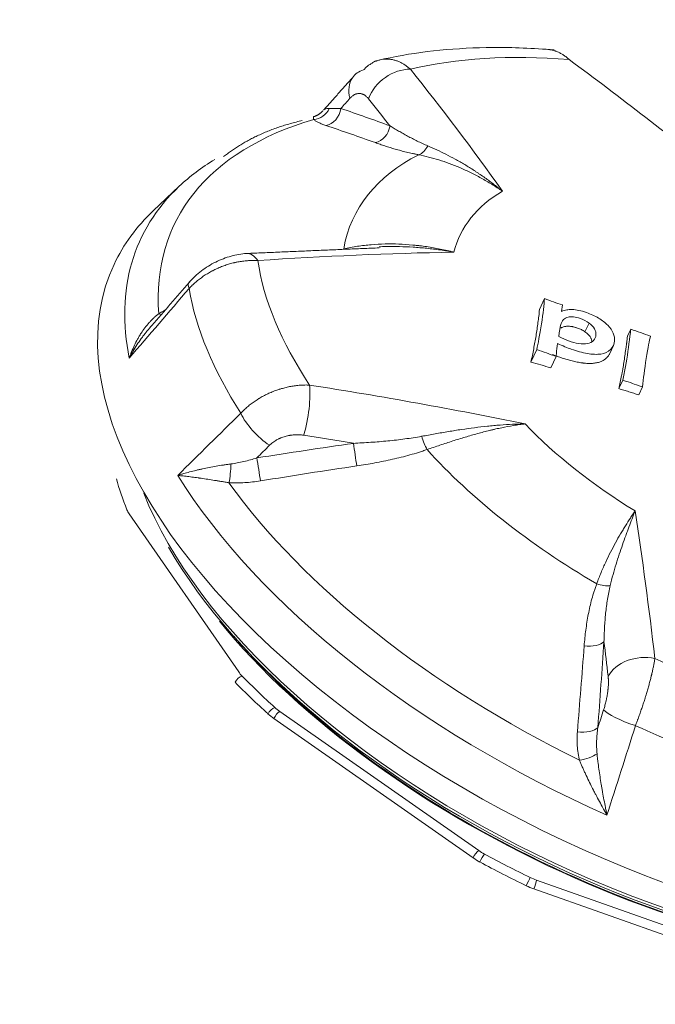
# Model space of a CAD drawing. Header units: millimetres. Extents: x 0 to 594, y 0 to 420.
# Tile 9 of 256: x 126.02 to 127.73, y 292.34 to 294.99. Entities that reach past the tile are written whole.
import ezdxf

# ---------------------------------------------------------------- set-up
doc = ezdxf.new("R2010")
doc.units = ezdxf.units.MM
doc.layers.add('1', color=7, linetype='Continuous', true_color=0xffffff)

msp = doc.modelspace()

# ---------------------------------------------------------------- linework, layer by layer
at = {"layer": '1', "color": 155, "linetype": 'Continuous', "lineweight": 18}
for p, q in [((126.8361, 294.7432), (126.837, 294.7441)), ((126.8127, 294.721), (126.8119, 294.7284)), ((126.4512, 294.5414), (126.3814, 294.4756)), ((126.4797, 294.2847), (126.4781, 294.2833)), ((127.4336, 294.2391), (127.42, 294.2101)), ((127.4818, 294.2221), (127.479, 294.2046)), ((127.6657, 294.1572), (127.6569, 294.1383)), ((127.4126, 294.1019), (127.397, 294.0685)), ((127.6089, 294.0914), (127.619, 294.1129)), ((127.4649, 294.0835), (127.4506, 294.0528)), ((127.6444, 294.0201), (127.6336, 293.997)), ((127.6971, 294.0015), (127.6871, 293.9801))]:
    msp.add_line(p, q, dxfattribs=at)
at = {"layer": '1', "color": 155, "linetype": 'Continuous', "lineweight": 13}
for p, q in [((126.3962, 294.1987), (126.4031, 294.1958)), ((127.5424, 294.1502), (127.5534, 294.1736)), ((126.3167, 293.6603), (126.6113, 293.235)), ((126.7214, 293.1288), (127.2569, 292.7543)), ((127.2414, 292.735), (126.7059, 293.1094)), ((127.412, 292.675), (128.0448, 292.4517)), ((128.0376, 292.428), (127.4047, 292.6514))]:
    msp.add_line(p, q, dxfattribs=at)
for centre, major_axis, ratio, start_param, end_param in [((128.0411, 293.9584), (-1.3462, 0.6308), 0.5071, 5.347561, 5.720575), ((127.0455, 294.7707), (0.0779, 0.0627), 0.74604, 0.723101, 2.246352), ((123.5892, 285.4452), (0.7968, 11.0087), 0.519642, 5.719263, 5.7741), ((126.9956, 294.7719), (-0.0746, 0.0666), 0.708081, 0.092164, 0.826996), ((123.508, 285.4511), (-0.7895, -10.9091), 0.519642, 2.619788, 2.632508), ((126.8109, 294.7698), (-0.0328, -0.0378), 0.952273, 0.775329, 1.856166), ((126.8433, 294.7537), (-0.0161, -0.0473), 0.846603, 0.433066, 1.788673), ((127.9356, 293.7332), (-1.4992, 0.7025), 0.5071, 5.762034, 6.562739), ((126.9755, 294.707), (-0.0173, -0.0469), 0.844893, 0.48714, 1.81049), ((127.0913, 294.6741), (-0.0096, -0.0491), 0.695633, 0.386384, 1.201911), ((128.0299, 293.9344), (1.1107, -0.5204), 0.5071, 2.763304, 3.278283), ((127.906, 293.67), (1.5581, -0.7301), 0.5071, 2.943442, 3.497815), ((128.063, 294.005), (-0.858, 0.402), 0.5071, 5.947026, 6.377747), ((123.8246, 285.7405), (9.2663, 5.9968), 0.669066, 0.82244, 0.877277), ((126.6389, 294.2608), (-0.0067, 0.0998), 0.475091, 5.623797, 6.282127), ((128.0411, 293.9584), (-1.3462, 0.6308), 0.5071, 0.321013, 0.694026), ((126.5537, 294.2178), (-0.0756, 0.0655), 0.295886, 0.001279, 0.469545), ((127.9949, 293.8598), (1.4844, -0.6956), 0.5071, 3.479958, 3.818267), ((126.7766, 293.9289), (0.0154, 0.0988), 0.215575, 4.128196, 5.651447), ((124.0854, 285.1121), (-10.8959, -1.7625), 0.814544, 4.276802, 4.331639), ((126.6848, 293.9019), (-0.0705, 0.0709), 0.383486, 0.816015, 2.061559), ((128.063, 294.005), (-0.858, 0.402), 0.5071, 0.920478, 1.351199), ((124.0942, 285.0575), (10.7973, 1.7465), 0.814544, 1.177327, 1.190047), ((127.1142, 293.8645), (0.0166, -0.0472), 0.18025, 4.558049, 5.373576), ((126.9245, 293.8213), (0.0071, -0.0495), 0.012099, 4.093638, 5.416988), ((128.0299, 293.9344), (1.1107, -0.5204), 0.5071, 4.019941, 4.534921), ((126.6647, 293.7821), (0.0077, -0.0494), 0.003902, 4.093546, 5.449153), ((126.5795, 293.7777), (-0.0031, -0.0499), 0.197609, 0.843901, 1.924738), ((127.906, 293.67), (1.5581, -0.7301), 0.5071, 3.80041, 4.754452), ((127.9356, 293.7332), (-1.4992, 0.7025), 0.5071, 0.735485, 1.536191), ((126.3843, 293.6588), (0.0743, -0.0348), 0.5071, 3.639022, 3.858552), ((123.5523, 285.534), (2.6792, 10.7074), 0.309978, 5.594254, 5.649091), ((127.5801, 293.4957), (-0.0468, 0.0177), 0.487953, 1.624697, 2.440224), ((127.5475, 293.3282), (-0.0499, 0.0034), 0.474033, 1.458488, 2.781837), ((123.4645, 285.556), (-2.6549, -10.6105), 0.309978, 2.452661, 2.465381), ((127.697, 293.2003), (-0.0993, -0.0115), 0.733904, 4.286044, 5.809295), ((128.0411, 293.9584), (-1.3462, 0.6308), 0.5071, 1.57765, 1.950663), ((126.614, 293.2097), (0.0129, 0.0126), 0.510772, 0.630868, 2.201664), ((126.6788, 293.2335), (0.0743, -0.0348), 0.5071, 3.858552, 4.078081), ((126.7018, 293.1252), (-0.0121, -0.0133), 0.450327, 3.745603, 5.316399), ((126.7556, 293.1391), (-0.0906, 0.0424), 0.5071, 1.021028, 1.240558), ((126.7149, 293.1148), (0.0103, 0.0148), 0.279483, 0.556416, 2.127212), ((126.7622, 293.1532), (0.0743, -0.0348), 0.5071, 4.162621, 4.382151), ((127.6849, 293.1102), (-0.0951, 0.031), 0.208523, 0.322507, 1.568051), ((127.9949, 293.8598), (1.4844, -0.6956), 0.5071, 4.736595, 5.074904), ((127.5308, 293.0965), (-0.0499, 0.0037), 0.462339, 1.428858, 2.784464), ((127.537, 293.0197), (-0.0485, -0.0121), 0.398913, 1.279311, 2.360148), ((127.2503, 292.7403), (-0.0103, -0.0148), 0.279483, 3.698009, 5.268805), ((127.2977, 292.7787), (0.0743, -0.0348), 0.5071, 4.382151, 4.60168), ((127.2911, 292.7646), (-0.0906, 0.0424), 0.5071, 1.240558, 1.460087), ((127.2653, 292.7311), (0.0085, 0.0158), 0.095224, 0.534505, 2.105301), ((127.7815, 293.4045), (1.5054, -0.7054), 0.5071, 4.60168, 4.68622), ((127.3888, 292.6679), (-0.0079, -0.0162), 0.022552, 3.673559, 5.244355), ((127.415, 292.7186), (0.0743, -0.0348), 0.5071, 4.68622, 4.905749), ((127.4054, 292.6609), (0.006, 0.017), 0.165618, 4.172313, 5.743109), ((127.4084, 292.7046), (-0.0906, 0.0424), 0.5071, 1.544627, 1.764157)]:
    msp.add_ellipse(centre, major_axis=major_axis, ratio=ratio, start_param=start_param, end_param=end_param, dxfattribs=at)
at = {"layer": '1', "color": 155, "linetype": 'Continuous', "lineweight": 18}
for centre, major_axis, ratio, start_param, end_param in [((124.39, 285.4941), (2.4756, -10.7563), 0.723484, 2.388081, 2.442918), ((126.9956, 294.7719), (-0.0746, 0.0666), 0.708081, 5.864637, 6.375349), ((127.906, 293.67), (1.5581, -0.7301), 0.5071, 2.817419, 2.943442), ((127.8666, 293.586), (-1.5907, 0.7454), 0.5071, 6.085123, 6.283185), ((127.8666, 293.586), (-1.5907, 0.7454), 0.5071, 0, 3.339665), ((127.4907, 294.7028), (-0.8038, 0.3767), 0.5071, 1.734923, 1.793391), ((127.7313, 294.7095), (-0.956, 0.448), 0.5071, 1.737335, 1.790978), ((127.4, 293.5372), (-0.9456, 0.4431), 0.5071, 4.878812, 4.932686), ((127.7881, 293.4185), (-1.4891, 0.6978), 0.5071, 0.41289, 0.49743), ((127.8082, 293.4614), (-1.4613, 0.6847), 0.5071, 0.490866, 2.650613), ((127.8043, 293.4531), (1.4573, -0.6829), 0.5071, 3.770689, 5.654172), ((127.7973, 293.4381), (-1.4399, 0.6747), 0.5071, 0.813076, 2.412244), ((127.7954, 293.4341), (1.4287, -0.6695), 0.5071, 3.992073, 5.432689), ((127.7881, 293.4185), (-1.4891, 0.6978), 0.5071, 0.936489, 1.021028), ((127.7815, 293.4045), (1.5054, -0.7054), 0.5071, 4.078081, 4.162621), ((127.7881, 293.4185), (-1.4891, 0.6978), 0.5071, 1.460087, 1.544627)]:
    msp.add_ellipse(centre, major_axis=major_axis, ratio=ratio, start_param=start_param, end_param=end_param, dxfattribs=at)
for points, knots in [([(112.2999, 299.7931), (112.8231, 299.4833), (113.3473, 299.1751), (114.3975, 298.5619), (114.9235, 298.2569), (115.9773, 297.6497), (116.505, 297.3475), (117.5619, 296.7456), (118.0911, 296.4459), (119.1507, 295.8487), (119.6812, 295.5512), (120.7433, 294.958), (121.2748, 294.6623), (122.3387, 294.0723), (122.8711, 293.778), (123.9364, 293.1903), (124.4693, 292.8969), (125.5355, 292.3106), (126.0688, 292.0177), (127.1352, 291.4318), (127.6684, 291.1388), (128.4678, 290.6988), (128.7343, 290.5521), (129.267, 290.2583), (129.5333, 290.1113), (130.3317, 289.6698), (130.8636, 289.3747), (131.6603, 288.9302), (131.9257, 288.7818), (132.456, 288.4842), (132.721, 288.3351), (133.2503, 288.0359), (133.5147, 287.8859), (134.0429, 287.5848), (134.3066, 287.4338), (134.8334, 287.1305), (135.0964, 286.9782), (135.6214, 286.6722), (135.8835, 286.5184), (136.4066, 286.2093), (136.6677, 286.0538), (137.1885, 285.741), (137.4483, 285.5836), (137.7073, 285.425)], [0, 0, 0, 0, 0.0625, 0.0625, 0.125, 0.125, 0.1875, 0.1875, 0.25, 0.25, 0.3125, 0.3125, 0.375, 0.375, 0.4375, 0.4375, 0.5, 0.5, 0.5625, 0.5625, 0.625, 0.625, 0.65625, 0.65625, 0.6875, 0.6875, 0.75, 0.75, 0.78125, 0.78125, 0.8125, 0.8125, 0.84375, 0.84375, 0.875, 0.875, 0.90625, 0.90625, 0.9375, 0.9375, 0.96875, 0.96875, 1, 1, 1, 1]), ([(112.2999, 299.7931), (112.8231, 299.4833), (113.3473, 299.1751), (114.3975, 298.5619), (114.9235, 298.2569), (115.9773, 297.6497), (116.505, 297.3475), (117.5619, 296.7456), (118.0911, 296.4459), (119.1507, 295.8487), (119.6812, 295.5512), (120.7433, 294.958), (121.2748, 294.6623), (122.3387, 294.0723), (122.8711, 293.778), (123.9364, 293.1903), (124.4693, 292.8969), (125.5355, 292.3106), (126.0688, 292.0177), (127.1352, 291.4318), (127.6684, 291.1388), (128.4678, 290.6988), (128.7343, 290.5521), (129.267, 290.2583), (129.5333, 290.1113), (130.3317, 289.6698), (130.8636, 289.3747), (131.6603, 288.9302), (131.9257, 288.7818), (132.456, 288.4842), (132.721, 288.3351), (133.2503, 288.0359), (133.5147, 287.8859), (134.0429, 287.5848), (134.3066, 287.4338), (134.8334, 287.1305), (135.0964, 286.9782), (135.6214, 286.6722), (135.8835, 286.5184), (136.4066, 286.2093), (136.6677, 286.0538), (137.1885, 285.741), (137.4483, 285.5836), (137.7073, 285.425)], [0, 0, 0, 0, 0.0625, 0.0625, 0.125, 0.125, 0.1875, 0.1875, 0.25, 0.25, 0.3125, 0.3125, 0.375, 0.375, 0.4375, 0.4375, 0.5, 0.5, 0.5625, 0.5625, 0.625, 0.625, 0.65625, 0.65625, 0.6875, 0.6875, 0.75, 0.75, 0.78125, 0.78125, 0.8125, 0.8125, 0.84375, 0.84375, 0.875, 0.875, 0.90625, 0.90625, 0.9375, 0.9375, 0.96875, 0.96875, 1, 1, 1, 1]), ([(117.6608, 299.0491), (121.3277, 297.611), (125.0401, 296.3176), (132.54, 293.9695), (136.4925, 292.8685), (140.4802, 291.8794), (140.6468, 291.8383)], [0, 0, 0, 0, 0.489335, 0.489335, 0.97867, 1, 1, 1, 1]), ([(144.0646, 290.5914), (144.0019, 290.6057), (141.801, 291.1109), (137.5184, 292.2723), (131.2415, 294.1126), (126.2194, 295.7986), (123.2956, 296.8766), (122.409, 297.2118)], [0, 0, 0, 0, 0.008489, 0.298063, 0.586595, 0.874228, 1, 1, 1, 1]), ([(127.4593, 294.9082), (127.403, 294.9129), (127.2488, 294.9188), (127.0887, 294.9035), (126.9889, 294.881), (126.9745, 294.8774)], [0, 0, 0, 0, 0.319617, 0.900612, 1, 1, 1, 1]), ([(127.4999, 294.8822), (127.4974, 294.8845), (127.4925, 294.8888), (127.4848, 294.8943), (127.477, 294.8991), (127.4717, 294.9017), (127.4676, 294.9034), (127.4656, 294.9042), (127.4632, 294.9051), (127.4622, 294.9055), (127.4615, 294.9057), (127.4611, 294.9058), (127.458, 294.9068), (127.4525, 294.9082), (127.4463, 294.9092), (127.4429, 294.9095), (127.4423, 294.9095)], [0, 0, 0, 0, 0.13825, 0.276501, 0.414751, 0.553002, 0.553002, 0.622127, 0.65669, 0.673971, 0.673971, 0.691252, 0.691252, 0.829503, 0.967753, 1, 1, 1, 1]), ([(126.9465, 294.8542), (126.9488, 294.8565), (126.9534, 294.861), (126.9606, 294.8669), (126.968, 294.8719), (126.9731, 294.8746), (126.977, 294.8765), (126.979, 294.8774), (126.981, 294.8782), (126.982, 294.8785), (126.9823, 294.8787), (126.983, 294.8789), (126.986, 294.88), (126.9918, 294.8817), (126.9999, 294.8832), (127.0082, 294.8837), (127.0137, 294.8835), (127.0179, 294.8831), (127.0193, 294.8829), (127.021, 294.8827), (127.0214, 294.8826), (127.0221, 294.8825), (127.0231, 294.8823), (127.027, 294.8816), (127.0332, 294.88), (127.0414, 294.8769), (127.0495, 294.8731), (127.0548, 294.8699), (127.0581, 294.8677), (127.0588, 294.8673), (127.0601, 294.8664), (127.0621, 294.865), (127.0666, 294.8616), (127.0705, 294.8584), (127.073, 294.8561)], [0, 0, 0, 0, 0.0625, 0.125, 0.1875, 0.25, 0.25, 0.28125, 0.296875, 0.296875, 0.304688, 0.304688, 0.3125, 0.375, 0.4375, 0.5, 0.5625, 0.5625, 0.59375, 0.59375, 0.601562, 0.601562, 0.609375, 0.625, 0.6875, 0.75, 0.8125, 0.875, 0.875, 0.890625, 0.890625, 0.90625, 0.9375, 1, 1, 1, 1]), ([(126.8393, 294.7461), (126.8405, 294.7471), (126.8419, 294.7479), (126.845, 294.7493), (126.8467, 294.7499), (126.8495, 294.7504), (126.8515, 294.7506), (126.8536, 294.7506), (126.8547, 294.7505)], [0, 0, 0, 0, 0.320912, 0.320912, 0.660456, 0.660456, 0.830228, 1, 1, 1, 1]), ([(126.8547, 294.7505), (126.8566, 294.7504), (126.8587, 294.7503), (126.8633, 294.7503), (126.8658, 294.7502), (126.871, 294.7503), (126.8738, 294.7503), (126.8797, 294.7504), (126.8827, 294.7505), (126.8859, 294.7507)], [0, 0, 0, 0, 0.25, 0.25, 0.5, 0.5, 0.75, 0.75, 1, 1, 1, 1]), ([(126.8455, 294.705), (126.8419, 294.7063), (126.8384, 294.7075), (126.832, 294.7101), (126.829, 294.7114), (126.8235, 294.714), (126.821, 294.7154), (126.8176, 294.7175), (126.8154, 294.7189), (126.8136, 294.7203), (126.8127, 294.721)], [0, 0, 0, 0, 0.25, 0.25, 0.5, 0.5, 0.75, 0.75, 0.875, 1, 1, 1, 1]), ([(126.9787, 294.6587), (126.9565, 294.6667), (126.9343, 294.6746), (126.8899, 294.69), (126.8677, 294.6976), (126.8455, 294.705)], [0, 0, 0, 0, 0.5, 0.5, 1, 1, 1, 1]), ([(127.0181, 294.7039), (127.0218, 294.7016), (127.0294, 294.6969), (127.0411, 294.69), (127.0531, 294.6832), (127.0613, 294.6786), (127.0697, 294.6741), (127.0739, 294.6719), (127.0826, 294.6674), (127.087, 294.6652), (127.096, 294.6608), (127.1005, 294.6586), (127.1099, 294.6544), (127.1147, 294.6522), (127.1196, 294.6501)], [0, 0, 0, 0, 0.125, 0.25, 0.375, 0.5, 0.5, 0.625, 0.625, 0.75, 0.75, 0.875, 0.875, 1, 1, 1, 1]), ([(127.0952, 294.6261), (127.0923, 294.6267), (127.0866, 294.6278), (127.081, 294.629), (127.0728, 294.6308), (127.0674, 294.6321), (127.057, 294.6346), (127.0519, 294.6359), (127.0419, 294.6386), (127.037, 294.64), (127.0274, 294.6427), (127.018, 294.6455), (127.0044, 294.6498), (126.9913, 294.6542), (126.9829, 294.6572), (126.9787, 294.6587)], [0, 0, 0, 0, 0.0625, 0.125, 0.125, 0.25, 0.25, 0.375, 0.375, 0.5, 0.5, 0.625, 0.75, 0.875, 1, 1, 1, 1]), ([(127.1196, 294.6501), (127.1276, 294.6468), (127.1357, 294.6432), (127.152, 294.6356), (127.1603, 294.6316), (127.1769, 294.6232), (127.1853, 294.6188), (127.2021, 294.6096), (127.219, 294.5999), (127.236, 294.5893), (127.2466, 294.5824), (127.2488, 294.581), (127.253, 294.5782), (127.2552, 294.5767), (127.2615, 294.5724), (127.2743, 294.5636), (127.2869, 294.5544), (127.2995, 294.5448), (127.3037, 294.5415), (127.3099, 294.5365), (127.312, 294.5349), (127.3151, 294.5323), (127.3166, 294.5311), (127.3182, 294.5298), (127.319, 294.5292), (127.3192, 294.5289), (127.3197, 294.5285), (127.32, 294.5283), (127.3202, 294.5281)], [0, 0, 0, 0, 0.125, 0.125, 0.25, 0.25, 0.375, 0.375, 0.5, 0.625, 0.625, 0.65625, 0.65625, 0.6875, 0.6875, 0.75, 0.875, 0.875, 0.9375, 0.9375, 0.96875, 0.96875, 0.984375, 0.992188, 0.992188, 0.996094, 0.996094, 1, 1, 1, 1]), ([(127.3202, 294.5281), (127.32, 294.5283), (127.3197, 294.5285), (127.3193, 294.5287), (127.3192, 294.5288), (127.3191, 294.5289), (127.3189, 294.529), (127.3181, 294.5296), (127.3162, 294.5309), (127.3121, 294.5337), (127.3039, 294.5392), (127.2968, 294.5437), (127.2826, 294.5525), (127.2731, 294.5581), (127.2587, 294.566), (127.2539, 294.5686), (127.2467, 294.5724), (127.2443, 294.5736), (127.2394, 294.576), (127.237, 294.5772), (127.225, 294.583), (127.2154, 294.5874), (127.1963, 294.5955), (127.1868, 294.5992), (127.168, 294.6062), (127.1586, 294.6093), (127.1401, 294.6151), (127.131, 294.6177), (127.1129, 294.6223), (127.104, 294.6243), (127.0952, 294.6261)], [0, 0, 0, 0, 0.003906, 0.003906, 0.004883, 0.004883, 0.005859, 0.007813, 0.015625, 0.03125, 0.0625, 0.125, 0.125, 0.25, 0.25, 0.3125, 0.3125, 0.34375, 0.34375, 0.375, 0.375, 0.5, 0.5, 0.625, 0.625, 0.75, 0.75, 0.875, 0.875, 1, 1, 1, 1]), ([(126.8936, 294.3733), (126.9059, 294.3759), (126.9182, 294.3781), (126.9429, 294.3818), (126.9552, 294.3832), (126.9799, 294.3852), (126.9923, 294.3859), (127.0171, 294.3864), (127.0295, 294.3863), (127.0543, 294.3854), (127.0667, 294.3846), (127.0823, 294.3831), (127.0854, 294.3828), (127.0916, 294.3822), (127.0947, 294.3818), (127.104, 294.3807), (127.1102, 294.3799), (127.1288, 294.3771), (127.141, 294.375), (127.1593, 294.3713), (127.1684, 294.3693), (127.179, 294.3668), (127.1843, 294.3655), (127.1868, 294.3649), (127.1878, 294.3647), (127.1881, 294.3646), (127.1883, 294.3645), (127.1884, 294.3645), (127.1888, 294.3644), (127.1892, 294.3643), (127.1896, 294.3642)], [0, 0, 0, 0, 0.125, 0.125, 0.25, 0.25, 0.375, 0.375, 0.5, 0.5, 0.625, 0.625, 0.65625, 0.65625, 0.6875, 0.6875, 0.75, 0.75, 0.875, 0.875, 0.9375, 0.96875, 0.984375, 0.992188, 0.994141, 0.995117, 0.995117, 0.996094, 0.996094, 1, 1, 1, 1]), ([(127.1896, 294.3642), (127.1892, 294.3643), (127.1888, 294.3643), (127.1881, 294.3645), (127.1877, 294.3645), (127.1866, 294.3647), (127.1843, 294.3651), (127.1821, 294.3655), (127.1776, 294.3663), (127.1746, 294.3668), (127.1655, 294.3683), (127.1595, 294.3692), (127.1413, 294.3718), (127.1231, 294.374), (127.1047, 294.3757), (127.0955, 294.3765), (127.0924, 294.3767), (127.0863, 294.3772), (127.0832, 294.3774), (127.0678, 294.3784), (127.0555, 294.3789), (127.0309, 294.3794), (127.0186, 294.3795), (127.0005, 294.3791), (126.9948, 294.3789), (126.989, 294.3787)], [0, 0, 0, 0, 0.005716, 0.005716, 0.011432, 0.011432, 0.022863, 0.045727, 0.045727, 0.091454, 0.091454, 0.182907, 0.182907, 0.365815, 0.457268, 0.457268, 0.502995, 0.502995, 0.548722, 0.548722, 0.731629, 0.731629, 0.914537, 0.914537, 1, 1, 1, 1]), ([(126.6627, 294.3416), (126.6585, 294.3418), (126.6502, 294.342), (126.6376, 294.3416), (126.625, 294.3404), (126.6165, 294.3392), (126.6101, 294.338), (126.6069, 294.3374), (126.6032, 294.3367), (126.6016, 294.3363), (126.6005, 294.3361), (126.6, 294.3359), (126.5952, 294.3348), (126.5867, 294.3326), (126.5743, 294.3287), (126.562, 294.3241), (126.554, 294.3206), (126.5481, 294.3178), (126.5451, 294.3163), (126.5422, 294.3148), (126.5402, 294.3138), (126.5392, 294.3133), (126.5344, 294.3107), (126.5268, 294.3063), (126.5159, 294.2993), (126.5055, 294.2918), (126.4989, 294.2864), (126.4941, 294.2823), (126.4917, 294.2802), (126.4894, 294.278), (126.4879, 294.2766), (126.4871, 294.2758), (126.4833, 294.2722), (126.4804, 294.2692), (126.4776, 294.2661)], [0, 0, 0, 0, 0.0625, 0.125, 0.1875, 0.25, 0.25, 0.28125, 0.296875, 0.304687, 0.304687, 0.3125, 0.3125, 0.375, 0.4375, 0.5, 0.5625, 0.5625, 0.59375, 0.609375, 0.609375, 0.625, 0.625, 0.6875, 0.75, 0.8125, 0.875, 0.875, 0.90625, 0.921875, 0.921875, 0.9375, 0.9375, 1, 1, 1, 1]), ([(126.6323, 294.3606), (126.6184, 294.3596), (126.5908, 294.3549), (126.5487, 294.3389), (126.5096, 294.3147), (126.488, 294.2945), (126.4781, 294.2833)], [0, 0, 0, 0, 0.247563, 0.495647, 0.746315, 1, 1, 1, 1]), ([(127.4126, 294.1019), (127.4165, 294.1184), (127.4206, 294.1414), (127.4298, 294.2), (127.4324, 294.2228), (127.4336, 294.2391)], [0, 0, 0, 0, 0.506777, 0.506777, 1, 1, 1, 1]), ([(126.3962, 294.1987), (126.399, 294.2004), (126.4042, 294.2034), (126.4096, 294.2064), (126.4121, 294.2077)], [0, 0, 0, 0, 0.532801, 1, 1, 1, 1]), ([(127.42, 294.2101), (127.4196, 294.2042), (127.419, 294.1983), (127.4177, 294.1864), (127.4169, 294.1805), (127.4145, 294.1629), (127.4127, 294.1511), (127.4098, 294.1334), (127.4088, 294.1275), (127.4067, 294.1157), (127.4056, 294.1098), (127.4034, 294.098), (127.4022, 294.0921), (127.3997, 294.0803), (127.3984, 294.0744), (127.397, 294.0685)], [0, 0, 0, 0, 0.125, 0.125, 0.25, 0.25, 0.5, 0.5, 0.625, 0.625, 0.75, 0.75, 0.875, 0.875, 1, 1, 1, 1]), ([(127.479, 294.2046), (127.4846, 294.2067), (127.4893, 294.2081), (127.4972, 294.2097), (127.5021, 294.21), (127.5134, 294.2098), (127.5197, 294.2089), (127.5327, 294.2062), (127.5396, 294.2042), (127.5581, 294.1977), (127.5688, 294.1927), (127.5888, 294.1809), (127.5971, 294.1743), (127.6105, 294.1605), (127.6155, 294.1534), (127.6216, 294.139), (127.6226, 294.1321), (127.6216, 294.1165), (127.6179, 294.1088), (127.6048, 294.0959), (127.596, 294.0918), (127.5741, 294.0886), (127.5621, 294.0891), (127.5352, 294.094), (127.5208, 294.0979), (127.4947, 294.1071), (127.4823, 294.1121), (127.4684, 294.1182)], [0, 0, 0, 0, 0.046847, 0.046847, 0.091565, 0.091565, 0.137808, 0.137808, 0.184959, 0.184959, 0.264752, 0.264752, 0.339671, 0.339671, 0.414963, 0.414963, 0.491349, 0.491349, 0.597113, 0.597113, 0.702878, 0.702878, 0.808643, 0.808643, 0.919837, 0.919837, 1, 1, 1, 1]), ([(126.3166, 294.0787), (126.3166, 294.0788), (126.3166, 294.0789), (126.3167, 294.0791), (126.3167, 294.0792), (126.3168, 294.0795), (126.317, 294.0801), (126.3175, 294.0814), (126.3184, 294.084), (126.3203, 294.0892), (126.322, 294.0937), (126.3256, 294.1024), (126.3281, 294.1081), (126.3334, 294.1193), (126.3362, 294.1248), (126.3407, 294.1329), (126.3426, 294.1362), (126.3446, 294.1395), (126.3454, 294.1408), (126.3458, 294.1414), (126.347, 294.1434), (126.3479, 294.1447), (126.352, 294.1511), (126.3554, 294.156), (126.3627, 294.1656), (126.3664, 294.1702), (126.3723, 294.1768), (126.3764, 294.1811), (126.3827, 294.1873), (126.3893, 294.1932), (126.3939, 294.1969), (126.3962, 294.1987)], [0, 0, 0, 0, 0.001953, 0.001953, 0.003906, 0.003906, 0.007813, 0.015625, 0.03125, 0.0625, 0.125, 0.125, 0.25, 0.25, 0.375, 0.375, 0.4375, 0.453125, 0.453125, 0.46875, 0.46875, 0.5, 0.5, 0.625, 0.625, 0.75, 0.75, 0.8125, 0.875, 0.9375, 1, 1, 1, 1]), ([(127.5534, 294.1736), (127.5466, 294.1785), (127.5388, 294.1827), (127.5233, 294.1881), (127.5173, 294.1895), (127.5062, 294.1908), (127.5011, 294.1904), (127.492, 294.1879), (127.4878, 294.1857), (127.4811, 294.1789), (127.4785, 294.1739), (127.4766, 294.167), (127.4752, 294.1621), (127.4739, 294.152), (127.4723, 294.1369)], [0, 0, 0, 0, 0.144885, 0.144885, 0.254997, 0.254997, 0.36511, 0.36511, 0.495105, 0.495105, 0.681316, 0.681316, 0.681316, 1, 1, 1, 1]), ([(126.3791, 294.1685), (126.3777, 294.1669), (126.3762, 294.1654), (126.3703, 294.1587), (126.3659, 294.1535), (126.3595, 294.1455), (126.3574, 294.1428), (126.3542, 294.1387), (126.3532, 294.1373), (126.3512, 294.1345), (126.3461, 294.1276), (126.3412, 294.1204), (126.3337, 294.1089), (126.3301, 294.103), (126.3249, 294.094), (126.3223, 294.0895), (126.3194, 294.0841), (126.318, 294.0814), (126.3173, 294.0801), (126.317, 294.0795), (126.3168, 294.0793), (126.3168, 294.0792), (126.3168, 294.0791), (126.3167, 294.079), (126.3166, 294.0788), (126.3166, 294.0787)], [0, 0, 0, 0, 0.059001, 0.059001, 0.247201, 0.247201, 0.3413, 0.3413, 0.38835, 0.38835, 0.4354, 0.6236, 0.6236, 0.8118, 0.8118, 0.9059, 0.95295, 0.976475, 0.988238, 0.994119, 0.994119, 0.995589, 0.995589, 0.997059, 1, 1, 1, 1]), ([(127.4723, 294.1369), (127.4812, 294.1325), (127.4898, 294.1288), (127.5075, 294.1223), (127.5168, 294.12), (127.5342, 294.1169), (127.5422, 294.1168), (127.5561, 294.1194), (127.5615, 294.1223), (127.5696, 294.1311), (127.5717, 294.1361), (127.5724, 294.1466), (127.5712, 294.1521), (127.5651, 294.1633), (127.5602, 294.1686), (127.5534, 294.1736)], [0, 0, 0, 0, 0.137502, 0.137502, 0.284895, 0.284895, 0.432288, 0.432288, 0.57968, 0.57968, 0.727518, 0.727518, 0.872566, 0.872566, 1, 1, 1, 1]), ([(127.4777, 294.1601), (127.4783, 294.1605), (127.479, 294.1608), (127.4807, 294.1617), (127.4819, 294.1622), (127.4843, 294.1631), (127.4856, 294.1635), (127.4883, 294.1641), (127.4897, 294.1644), (127.492, 294.1647), (127.4928, 294.1648), (127.4943, 294.1649), (127.4959, 294.165), (127.4975, 294.165), (127.4992, 294.1649), (127.5, 294.1649), (127.5026, 294.1647), (127.5043, 294.1645), (127.507, 294.1641), (127.5079, 294.1639), (127.5097, 294.1636), (127.5123, 294.163), (127.5151, 294.1623), (127.5178, 294.1616), (127.5187, 294.1613), (127.5205, 294.1607), (127.5214, 294.1604), (127.5259, 294.1589), (127.5294, 294.1574), (127.5336, 294.1553), (127.5344, 294.1549), (127.5361, 294.154), (127.5369, 294.1536), (127.5393, 294.1522), (127.5409, 294.1512), (127.5424, 294.1502)], [0, 0, 0, 0, 0.044434, 0.044434, 0.117939, 0.117939, 0.191444, 0.191444, 0.264949, 0.264949, 0.301702, 0.301702, 0.338454, 0.375207, 0.375207, 0.411959, 0.411959, 0.485464, 0.485464, 0.522217, 0.522217, 0.558969, 0.632475, 0.632475, 0.669227, 0.669227, 0.70598, 0.70598, 0.85299, 0.85299, 0.889742, 0.889742, 0.926495, 0.926495, 1, 1, 1, 1]), ([(127.5424, 294.1502), (127.5457, 294.1479), (127.5487, 294.1454), (127.5518, 294.1422), (127.5525, 294.1416), (127.5536, 294.1403), (127.5541, 294.1396), (127.5556, 294.1377), (127.5565, 294.1364), (127.5576, 294.1344), (127.5579, 294.1337), (127.5586, 294.1324), (127.5594, 294.1305), (127.5601, 294.1286), (127.5606, 294.1264), (127.5608, 294.1255), (127.561, 294.1247)], [0, 0, 0, 0, 0.297974, 0.297974, 0.372467, 0.372467, 0.446961, 0.446961, 0.595948, 0.595948, 0.670441, 0.670441, 0.744934, 0.893921, 0.893921, 1, 1, 1, 1]), ([(127.6444, 294.0201), (127.6468, 294.0322), (127.6491, 294.0442), (127.6567, 294.0831), (127.6595, 294.1109), (127.6644, 294.1445), (127.665, 294.1509), (127.6657, 294.1572)], [0, 0, 0, 0, 0.26742, 0.26742, 0.863685, 0.863685, 1, 1, 1, 1]), ([(127.6569, 294.1383), (127.6561, 294.1324), (127.6556, 294.1265), (127.6546, 294.1199), (127.6545, 294.1192), (127.6543, 294.1177), (127.654, 294.1156), (127.6532, 294.1104), (127.6509, 294.0943), (127.6489, 294.0795), (127.6462, 294.0618), (127.6448, 294.0529), (127.6429, 294.0426), (127.6421, 294.0382), (127.6415, 294.0353), (127.6412, 294.0338), (127.6385, 294.0206), (127.636, 294.0088), (127.6336, 293.997)], [0, 0, 0, 0, 0.125, 0.125, 0.140625, 0.140625, 0.15625, 0.1875, 0.25, 0.5, 0.5, 0.625, 0.6875, 0.71875, 0.71875, 0.75, 0.75, 1, 1, 1, 1]), ([(127.7184, 294.1386), (127.7158, 294.1275), (127.7121, 294.1075), (127.7073, 294.0782), (127.7026, 294.0489), (127.6993, 294.0233), (127.6971, 294.0015)], [0, 0, 0, 0, 0.44531, 0.44531, 0.44531, 1, 1, 1, 1]), ([(127.4684, 294.1182), (127.4671, 294.1095), (127.4661, 294.1003), (127.4653, 294.0881), (127.4651, 294.0858), (127.4649, 294.0835)], [0, 0, 0, 0, 0.801774, 0.801774, 1, 1, 1, 1]), ([(127.4547, 294.0889), (127.4592, 294.0873), (127.4636, 294.0856), (127.4724, 294.0824), (127.4768, 294.0809), (127.4857, 294.078), (127.4901, 294.0765), (127.499, 294.0739), (127.5035, 294.0727), (127.5102, 294.071), (127.5124, 294.0705), (127.5169, 294.0695), (127.5191, 294.069), (127.5258, 294.0677), (127.5302, 294.0669), (127.5357, 294.0662), (127.5368, 294.066), (127.5389, 294.0657), (127.5422, 294.0654), (127.5464, 294.065), (127.5496, 294.0649), (127.5516, 294.0648), (127.5527, 294.0648), (127.5558, 294.0648), (127.5618, 294.0649), (127.5674, 294.0655), (127.5727, 294.0664), (127.5745, 294.0667), (127.5779, 294.0675), (127.5795, 294.0679), (127.5827, 294.0689), (127.5842, 294.0695), (127.5872, 294.0707), (127.5885, 294.0714), (127.5925, 294.0734), (127.5949, 294.075), (127.5976, 294.0772), (127.5981, 294.0776), (127.5992, 294.0785), (127.5997, 294.079), (127.6011, 294.0803), (127.602, 294.0813), (127.6046, 294.0842), (127.6068, 294.0872), (127.6085, 294.0905), (127.609, 294.0915)], [0, 0, 0, 0, 0.069137, 0.069137, 0.138274, 0.138274, 0.207412, 0.207412, 0.276549, 0.276549, 0.311117, 0.311117, 0.345686, 0.345686, 0.414823, 0.414823, 0.432107, 0.432107, 0.449392, 0.48396, 0.501244, 0.501244, 0.518529, 0.518529, 0.553097, 0.622235, 0.622235, 0.656803, 0.656803, 0.691372, 0.691372, 0.72594, 0.72594, 0.760509, 0.760509, 0.829646, 0.829646, 0.84693, 0.84693, 0.864215, 0.864215, 0.898783, 0.898783, 0.96792, 1, 1, 1, 1]), ([(127.6971, 294.0015), (127.6846, 294.0061), (127.6758, 294.0093), (127.6633, 294.0137), (127.6546, 294.0166), (127.6444, 294.0201)], [0, 0, 0, 0, 0.422535, 0.422535, 1, 1, 1, 1]), ([(126.6167, 293.9308), (126.6195, 293.9338), (126.6253, 293.9398), (126.6346, 293.9482), (126.6445, 293.9562), (126.6514, 293.9612), (126.6568, 293.9649), (126.6595, 293.9667), (126.6623, 293.9684), (126.6637, 293.9693), (126.6641, 293.9696), (126.6651, 293.9701), (126.6693, 293.9727), (126.6773, 293.9773), (126.689, 293.9832), (126.701, 293.9884), (126.7092, 293.9915), (126.7154, 293.9937), (126.7175, 293.9944), (126.7201, 293.9952), (126.7207, 293.9954), (126.7217, 293.9957), (126.7233, 293.9962), (126.7291, 293.9979), (126.7386, 294.0004), (126.7512, 294.0031), (126.7638, 294.005), (126.7723, 294.0059), (126.7776, 294.0063), (126.7786, 294.0063), (126.7807, 294.0065), (126.7818, 294.0065), (126.785, 294.0067), (126.7913, 294.0069), (126.7975, 294.0068), (126.8016, 294.0066)], [0, 0, 0, 0, 0.0625, 0.125, 0.1875, 0.25, 0.25, 0.28125, 0.296875, 0.296875, 0.304688, 0.304688, 0.3125, 0.375, 0.4375, 0.5, 0.5625, 0.5625, 0.59375, 0.59375, 0.601563, 0.601563, 0.609375, 0.625, 0.6875, 0.75, 0.8125, 0.875, 0.875, 0.890625, 0.890625, 0.90625, 0.90625, 0.9375, 1, 1, 1, 1]), ([(127.6336, 293.997), (127.638, 293.9957), (127.6425, 293.9943), (127.6492, 293.9923), (127.6514, 293.9916), (127.6559, 293.9902), (127.6581, 293.9895), (127.6626, 293.9881), (127.6648, 293.9874), (127.6693, 293.9859), (127.6759, 293.9838), (127.6826, 293.9816), (127.6871, 293.9801)], [0, 0, 0, 0, 0.25, 0.25, 0.375, 0.375, 0.5, 0.5, 0.625, 0.625, 0.75, 1, 1, 1, 1]), ([(127.1032, 293.8688), (127.1154, 293.8711), (127.1275, 293.8733), (127.1514, 293.8776), (127.1633, 293.8796), (127.187, 293.8836), (127.1987, 293.8854), (127.2221, 293.8889), (127.2337, 293.8905), (127.2569, 293.8935), (127.2684, 293.8948), (127.2828, 293.8963), (127.2856, 293.8966), (127.2914, 293.8972), (127.2942, 293.8975), (127.3028, 293.8982), (127.3198, 293.8997), (127.3367, 293.9007), (127.3535, 293.9015), (127.3591, 293.9017), (127.3674, 293.9019), (127.3702, 293.902), (127.3743, 293.9021), (127.3764, 293.9021), (127.3785, 293.9021), (127.3795, 293.9022), (127.3799, 293.9022), (127.3806, 293.9022), (127.3809, 293.9022), (127.3812, 293.9022)], [0, 0, 0, 0, 0.125, 0.125, 0.25, 0.25, 0.375, 0.375, 0.5, 0.5, 0.625, 0.625, 0.65625, 0.65625, 0.6875, 0.6875, 0.75, 0.875, 0.875, 0.9375, 0.9375, 0.96875, 0.96875, 0.984375, 0.992187, 0.992187, 0.996094, 0.996094, 1, 1, 1, 1]), ([(127.3812, 293.9022), (127.3809, 293.9021), (127.3806, 293.9021), (127.3802, 293.9021), (127.3801, 293.902), (127.38, 293.902), (127.3797, 293.902), (127.3788, 293.9019), (127.3767, 293.9016), (127.3722, 293.9011), (127.3632, 293.8999), (127.3554, 293.8987), (127.3397, 293.8961), (127.3291, 293.8942), (127.3131, 293.8908), (127.3077, 293.8897), (127.2997, 293.8879), (127.2969, 293.8872), (127.2915, 293.886), (127.2888, 293.8853), (127.2753, 293.882), (127.2643, 293.8792), (127.2424, 293.8731), (127.2314, 293.8699), (127.2091, 293.8633), (127.1979, 293.8598), (127.1754, 293.8526), (127.164, 293.8488), (127.141, 293.8411), (127.1294, 293.8372), (127.1177, 293.8332)], [0, 0, 0, 0, 0.003906, 0.003906, 0.004883, 0.004883, 0.005859, 0.007813, 0.015625, 0.03125, 0.0625, 0.125, 0.125, 0.25, 0.25, 0.3125, 0.3125, 0.34375, 0.34375, 0.375, 0.375, 0.5, 0.5, 0.625, 0.625, 0.75, 0.75, 0.875, 0.875, 1, 1, 1, 1]), ([(126.9199, 293.8499), (126.9276, 293.8503), (126.9431, 293.8511), (126.9662, 293.8526), (126.9893, 293.8543), (127.0046, 293.8557), (127.0199, 293.8572), (127.0275, 293.858), (127.0428, 293.8597), (127.0504, 293.8607), (127.0655, 293.8627), (127.0731, 293.8638), (127.0882, 293.8661), (127.0957, 293.8674), (127.1032, 293.8688)], [0, 0, 0, 0, 0.125, 0.25, 0.375, 0.5, 0.5, 0.625, 0.625, 0.75, 0.75, 0.875, 0.875, 1, 1, 1, 1]), ([(127.1177, 293.8332), (127.1139, 293.8319), (127.1063, 293.8292), (127.0986, 293.8268), (127.087, 293.8232), (127.0793, 293.8209), (127.0638, 293.8165), (127.056, 293.8145), (127.0403, 293.8106), (127.0324, 293.8087), (127.0167, 293.8051), (127.0087, 293.8035), (126.9929, 293.8002), (126.9769, 293.7971), (126.9529, 293.7929), (126.9368, 293.7904), (126.9287, 293.7892)], [0, 0, 0, 0, 0.0625, 0.125, 0.125, 0.25, 0.25, 0.375, 0.375, 0.5, 0.5, 0.625, 0.625, 0.75, 0.875, 1, 1, 1, 1]), ([(126.5898, 293.7944), (126.5957, 293.7952), (126.6016, 293.7961), (126.6133, 293.7983), (126.6192, 293.7996), (126.6309, 293.8024), (126.6368, 293.8039), (126.6484, 293.8071), (126.6543, 293.8089), (126.6601, 293.8108)], [0, 0, 0, 0, 0.25, 0.25, 0.5, 0.5, 0.75, 0.75, 1, 1, 1, 1]), ([(126.4473, 293.7636), (126.4474, 293.7637), (126.4475, 293.7637), (126.4476, 293.7637), (126.4477, 293.7638), (126.4477, 293.7638), (126.4479, 293.7638), (126.4484, 293.764), (126.4495, 293.7643), (126.4518, 293.7651), (126.4563, 293.7665), (126.4603, 293.7677), (126.4683, 293.77), (126.4791, 293.773), (126.4919, 293.7762), (126.4991, 293.7779), (126.502, 293.7786), (126.5035, 293.7789), (126.5079, 293.7799), (126.5109, 293.7806), (126.5198, 293.7825), (126.5258, 293.7837), (126.5381, 293.7861), (126.5443, 293.7873), (126.557, 293.7895), (126.5634, 293.7905), (126.5732, 293.792), (126.5797, 293.793), (126.5864, 293.7939), (126.5898, 293.7944)], [0, 0, 0, 0, 0.001953, 0.00293, 0.00293, 0.003906, 0.003906, 0.007812, 0.015625, 0.03125, 0.0625, 0.125, 0.125, 0.25, 0.375, 0.40625, 0.40625, 0.4375, 0.4375, 0.5, 0.5, 0.625, 0.625, 0.75, 0.75, 0.875, 0.875, 0.9375, 1, 1, 1, 1]), ([(126.9287, 293.7892), (126.8855, 293.7827), (126.8423, 293.7761), (126.756, 293.7627), (126.7129, 293.7558), (126.6697, 293.7489)], [0, 0, 0, 0, 0.5, 0.5, 1, 1, 1, 1]), ([(126.5849, 293.744), (126.5815, 293.7446), (126.5749, 293.7457), (126.5652, 293.7473), (126.5557, 293.7488), (126.5495, 293.7498), (126.5402, 293.7513), (126.5341, 293.7523), (126.5222, 293.7541), (126.5163, 293.755), (126.5091, 293.756), (126.5077, 293.7562), (126.5055, 293.7565), (126.5048, 293.7566), (126.5034, 293.7568), (126.4998, 293.7573), (126.4963, 293.7578), (126.488, 293.7589), (126.4772, 293.7604), (126.467, 293.7616), (126.4594, 293.7624), (126.4557, 293.7628), (126.4515, 293.7632), (126.4494, 293.7634), (126.4483, 293.7635), (126.4479, 293.7636), (126.4477, 293.7636), (126.4476, 293.7636), (126.4474, 293.7636), (126.4474, 293.7636), (126.4473, 293.7636)], [0, 0, 0, 0, 0.0625, 0.125, 0.1875, 0.25, 0.25, 0.375, 0.375, 0.5, 0.5, 0.53125, 0.53125, 0.546875, 0.546875, 0.5625, 0.625, 0.625, 0.75, 0.875, 0.875, 0.9375, 0.96875, 0.984375, 0.992187, 0.996094, 0.996094, 0.998047, 0.998047, 1, 1, 1, 1]), ([(126.6697, 293.7489), (126.6627, 293.7478), (126.6556, 293.7468), (126.6414, 293.7453), (126.6343, 293.7446), (126.6202, 293.7438), (126.6131, 293.7436), (126.6025, 293.7435), (126.5954, 293.7436), (126.5884, 293.7438), (126.5849, 293.744)], [0, 0, 0, 0, 0.25, 0.25, 0.5, 0.5, 0.75, 0.75, 0.875, 1, 1, 1, 1]), ([(127.574, 293.472), (127.5778, 293.4823), (127.5817, 293.4923), (127.5898, 293.5118), (127.5939, 293.5212), (127.6024, 293.5396), (127.6068, 293.5485), (127.6156, 293.5658), (127.62, 293.5742), (127.629, 293.5905), (127.6335, 293.5984), (127.6391, 293.608), (127.6402, 293.6099), (127.6425, 293.6137), (127.6436, 293.6156), (127.647, 293.6211), (127.6492, 293.6248), (127.6559, 293.6355), (127.6602, 293.6424), (127.6667, 293.6523), (127.6698, 293.6571), (127.6735, 293.6626), (127.6753, 293.6653), (127.6761, 293.6666), (127.6765, 293.6671), (127.6766, 293.6672), (127.6766, 293.6673), (127.6767, 293.6674), (127.6768, 293.6676), (127.677, 293.6678), (127.6771, 293.668)], [0, 0, 0, 0, 0.125, 0.125, 0.25, 0.25, 0.375, 0.375, 0.5, 0.5, 0.625, 0.625, 0.65625, 0.65625, 0.6875, 0.6875, 0.75, 0.75, 0.875, 0.875, 0.9375, 0.96875, 0.984375, 0.992188, 0.994141, 0.995117, 0.995117, 0.996094, 0.996094, 1, 1, 1, 1]), ([(127.6771, 293.668), (127.677, 293.6678), (127.6769, 293.6676), (127.6768, 293.6671), (127.6767, 293.6669), (127.6764, 293.6663), (127.6759, 293.665), (127.6755, 293.6637), (127.6745, 293.6611), (127.6738, 293.6594), (127.6718, 293.6541), (127.6704, 293.6506), (127.6663, 293.6398), (127.6621, 293.6287), (127.6578, 293.6172), (127.6557, 293.6113), (127.6549, 293.6094), (127.6535, 293.6054), (127.6528, 293.6034), (127.6491, 293.5935), (127.6462, 293.5853), (127.6404, 293.5686), (127.6375, 293.5601), (127.6317, 293.5426), (127.6289, 293.5337), (127.6233, 293.5155), (127.6206, 293.5062), (127.6153, 293.4871), (127.6127, 293.4774), (127.6103, 293.4675)], [0, 0, 0, 0, 0.003906, 0.003906, 0.007813, 0.007813, 0.015625, 0.03125, 0.03125, 0.0625, 0.0625, 0.125, 0.125, 0.25, 0.3125, 0.3125, 0.34375, 0.34375, 0.375, 0.375, 0.5, 0.5, 0.625, 0.625, 0.75, 0.75, 0.875, 0.875, 1, 1, 1, 1]), ([(127.5403, 293.305), (127.5408, 293.3122), (127.5421, 293.3265), (127.5446, 293.3478), (127.5466, 293.3619), (127.5488, 293.3759), (127.55, 293.3829), (127.5527, 293.3968), (127.5542, 293.4038), (127.5573, 293.4176), (127.559, 293.4245), (127.5628, 293.4382), (127.5648, 293.445), (127.568, 293.4552), (127.5703, 293.4619), (127.5727, 293.4686), (127.574, 293.472)], [0, 0, 0, 0, 0.125, 0.25, 0.375, 0.375, 0.5, 0.5, 0.625, 0.625, 0.75, 0.75, 0.875, 0.875, 0.9375, 1, 1, 1, 1]), ([(127.6103, 293.4675), (127.6088, 293.4613), (127.6074, 293.4551), (127.605, 293.4428), (127.6039, 293.4365), (127.6019, 293.4241), (127.601, 293.4178), (127.5994, 293.4053), (127.5986, 293.399), (127.5974, 293.3865), (127.5968, 293.3802), (127.5958, 293.3675), (127.595, 293.3549), (127.5941, 293.3358), (127.5937, 293.323), (127.5936, 293.3166)], [0, 0, 0, 0, 0.125, 0.125, 0.25, 0.25, 0.375, 0.375, 0.5, 0.5, 0.625, 0.625, 0.75, 0.875, 1, 1, 1, 1]), ([(127.5221, 293.0742), (127.5252, 293.1128), (127.5283, 293.1513), (127.5344, 293.2283), (127.5373, 293.2667), (127.5403, 293.305)], [0, 0, 0, 0, 0.5, 0.5, 1, 1, 1, 1]), ([(127.7304, 293.2714), (127.73, 293.2686), (127.7291, 293.2629), (127.7274, 293.2537), (127.7254, 293.2441), (127.7239, 293.2373), (127.7227, 293.232), (127.7221, 293.2294), (127.7213, 293.2262), (127.721, 293.2249), (127.7208, 293.224), (127.7207, 293.2235), (127.7197, 293.2194), (127.7178, 293.2119), (127.7147, 293.2005), (127.7115, 293.1888), (127.7091, 293.1808), (127.7073, 293.1747), (127.7064, 293.1717), (127.7054, 293.1686), (127.7048, 293.1666), (127.7045, 293.1655), (127.7029, 293.1604), (127.7002, 293.1521), (127.6961, 293.1397), (127.6919, 293.1274), (127.689, 293.1191), (127.6867, 293.1129), (127.6856, 293.1099), (127.6844, 293.1068), (127.6837, 293.1047), (127.6833, 293.1037), (127.6813, 293.0986), (127.6798, 293.0945), (127.6782, 293.0905)], [0, 0, 0, 0, 0.0625, 0.125, 0.1875, 0.25, 0.25, 0.28125, 0.296875, 0.304688, 0.304688, 0.3125, 0.3125, 0.375, 0.4375, 0.5, 0.5625, 0.5625, 0.59375, 0.609375, 0.609375, 0.625, 0.625, 0.6875, 0.75, 0.8125, 0.875, 0.875, 0.90625, 0.921875, 0.921875, 0.9375, 0.9375, 1, 1, 1, 1]), ([(127.5277, 292.9977), (127.5269, 293.0009), (127.5255, 293.0073), (127.5244, 293.0137), (127.523, 293.0233), (127.5223, 293.0297), (127.5214, 293.0424), (127.5212, 293.0488), (127.5213, 293.0615), (127.5216, 293.0679), (127.5221, 293.0742)], [0, 0, 0, 0, 0.125, 0.25, 0.25, 0.5, 0.5, 0.75, 0.75, 1, 1, 1, 1]), ([(127.577, 293.085), (127.5761, 293.0792), (127.5754, 293.0733), (127.5744, 293.0617), (127.574, 293.0558), (127.5736, 293.0441), (127.5736, 293.0382), (127.5739, 293.0265), (127.5742, 293.0206), (127.5748, 293.0146)], [0, 0, 0, 0, 0.25, 0.25, 0.5, 0.5, 0.75, 0.75, 1, 1, 1, 1]), ([(127.5748, 293.0146), (127.5752, 293.0113), (127.5759, 293.0044), (127.5767, 292.9976), (127.5779, 292.9874), (127.5788, 292.9805), (127.5808, 292.9668), (127.5818, 292.9599), (127.5839, 292.9462), (127.585, 292.9393), (127.5868, 292.9289), (127.5874, 292.9254), (127.5883, 292.9202), (127.5886, 292.9185), (127.5892, 292.915), (127.5907, 292.9063), (127.5923, 292.8977), (127.5949, 292.884), (127.5962, 292.8771), (127.5982, 292.8669), (127.5992, 292.8618), (127.6004, 292.8558), (127.601, 292.8529), (127.6013, 292.8514), (127.6014, 292.8507), (127.6015, 292.8505), (127.6015, 292.8504), (127.6015, 292.8503), (127.6015, 292.8502), (127.6015, 292.85), (127.6016, 292.8499)], [0, 0, 0, 0, 0.0625, 0.125, 0.125, 0.25, 0.25, 0.375, 0.375, 0.5, 0.5, 0.5625, 0.5625, 0.59375, 0.59375, 0.625, 0.75, 0.75, 0.875, 0.875, 0.9375, 0.96875, 0.984375, 0.992187, 0.996094, 0.996094, 0.99707, 0.99707, 0.998047, 1, 1, 1, 1]), ([(127.6016, 292.8499), (127.6015, 292.85), (127.6015, 292.8501), (127.6014, 292.8503), (127.6013, 292.8504), (127.6011, 292.8506), (127.6008, 292.8512), (127.6001, 292.8525), (127.5986, 292.8552), (127.5956, 292.8605), (127.593, 292.865), (127.588, 292.8742), (127.5846, 292.8803), (127.578, 292.8926), (127.5747, 292.8987), (127.5698, 292.9081), (127.5678, 292.9119), (127.5658, 292.9158), (127.565, 292.9174), (127.5646, 292.9182), (127.5634, 292.9205), (127.5626, 292.9221), (127.5586, 292.9299), (127.5555, 292.9361), (127.5495, 292.9485), (127.5465, 292.9547), (127.5423, 292.9639), (127.5394, 292.9701), (127.5353, 292.9793), (127.5314, 292.9885), (127.5289, 292.9946), (127.5277, 292.9977)], [0, 0, 0, 0, 0.001953, 0.001953, 0.003906, 0.003906, 0.007813, 0.015625, 0.03125, 0.0625, 0.125, 0.125, 0.25, 0.25, 0.375, 0.375, 0.4375, 0.453125, 0.453125, 0.46875, 0.46875, 0.5, 0.5, 0.625, 0.625, 0.75, 0.75, 0.8125, 0.875, 0.9375, 1, 1, 1, 1])]:
    msp.add_open_spline(points, degree=3, knots=knots, dxfattribs=at)
for points, degree in [([(126.9169, 294.8332), (126.8392, 294.746)], 1), ([(126.8361, 294.7432), (126.8264, 294.7323), (126.8119, 294.7284)], 2), ([(126.7822, 294.7181), (126.6586, 294.6903), (126.5701, 294.6211)], 2), ([(126.9891, 294.3758), (126.6322, 294.3606)], 1), ([(126.4797, 294.2847), (126.3791, 294.1685)], 1), ([(126.4776, 294.2661), (126.4238, 294.2037), (126.3702, 294.1412), (126.3166, 294.0787)], 3), ([(127.397, 294.0685), (127.4149, 294.0636), (127.4327, 294.0583), (127.4506, 294.0528)], 3), ([(126.4473, 293.7636), (126.5037, 293.8194), (126.5601, 293.8751), (126.6167, 293.9308)], 3), ([(127.6782, 293.0905), (127.6527, 293.0102), (127.6272, 292.93), (127.6016, 292.8499)], 3)]:
    msp.add_open_spline(points, degree=degree, dxfattribs=at)
at = {"layer": '1', "color": 155, "linetype": 'Continuous', "lineweight": 13}
for points, knots in [([(126.9603, 294.7768), (126.9585, 294.779), (126.9548, 294.7829), (126.9509, 294.7859), (126.9478, 294.7877), (126.9468, 294.7882), (126.9455, 294.7888), (126.9452, 294.7889), (126.9447, 294.7891), (126.9439, 294.7894), (126.9431, 294.7897), (126.9404, 294.7905), (126.9383, 294.7909), (126.935, 294.791), (126.9328, 294.791), (126.9306, 294.7906), (126.9292, 294.7903), (126.9287, 294.7902), (126.9281, 294.79), (126.9273, 294.7898), (126.9256, 294.7892), (126.9229, 294.7881), (126.9197, 294.7862), (126.9165, 294.784), (126.9144, 294.7822), (126.9129, 294.7807), (126.9124, 294.7802), (126.9113, 294.7791), (126.9108, 294.7786), (126.9103, 294.778)], [0, 0, 0, 0, 0.125, 0.25, 0.25, 0.3125, 0.3125, 0.328125, 0.328125, 0.34375, 0.375, 0.375, 0.5, 0.5, 0.5625, 0.625, 0.625, 0.640625, 0.65625, 0.65625, 0.6875, 0.75, 0.8125, 0.875, 0.9375, 0.9375, 0.96875, 0.96875, 1, 1, 1, 1]), ([(126.8859, 294.7507), (126.908, 294.7431), (126.93, 294.7355), (126.9741, 294.7199), (126.9961, 294.712), (127.0181, 294.7039)], [0, 0, 0, 0, 0.5, 0.5, 1, 1, 1, 1]), ([(126.7859, 293.8716), (126.7818, 293.8722), (126.7735, 293.8731), (126.7652, 293.873), (126.7589, 293.8726), (126.7568, 293.8725), (126.7542, 293.8722), (126.7537, 293.8721), (126.7526, 293.872), (126.751, 293.8717), (126.7495, 293.8715), (126.7443, 293.8706), (126.7402, 293.8697), (126.7342, 293.868), (126.7302, 293.8667), (126.7263, 293.8652), (126.7239, 293.8642), (126.7229, 293.8638), (126.7219, 293.8634), (126.7205, 293.8628), (126.7177, 293.8614), (126.7132, 293.859), (126.708, 293.8559), (126.703, 293.8525), (126.6999, 293.85), (126.6977, 293.848), (126.6969, 293.8473), (126.6955, 293.846), (126.6948, 293.8453), (126.6941, 293.8446)], [0, 0, 0, 0, 0.125, 0.25, 0.25, 0.3125, 0.3125, 0.328125, 0.328125, 0.34375, 0.375, 0.375, 0.5, 0.5, 0.5625, 0.625, 0.625, 0.640625, 0.65625, 0.65625, 0.6875, 0.75, 0.8125, 0.875, 0.9375, 0.9375, 0.96875, 0.96875, 1, 1, 1, 1]), ([(126.6601, 293.8108), (126.7033, 293.8175), (126.7466, 293.8242), (126.8332, 293.8373), (126.8766, 293.8437), (126.9199, 293.8499)], [0, 0, 0, 0, 0.5, 0.5, 1, 1, 1, 1]), ([(127.5936, 293.3166), (127.591, 293.2781), (127.5882, 293.2396), (127.5827, 293.1624), (127.5798, 293.1237), (127.577, 293.085)], [0, 0, 0, 0, 0.5, 0.5, 1, 1, 1, 1]), ([(127.5927, 293.1333), (127.5933, 293.1353), (127.5946, 293.1392), (127.5963, 293.1452), (127.5979, 293.1513), (127.5989, 293.1554), (127.5996, 293.1585), (127.5998, 293.1595), (127.6001, 293.1611), (127.6002, 293.1616), (127.6004, 293.1626), (127.601, 293.1652), (127.6018, 293.1698), (127.6028, 293.1758), (127.6037, 293.1817), (127.6042, 293.1856), (127.6044, 293.1881), (127.6045, 293.1885), (127.6046, 293.1895), (127.6046, 293.19), (127.6048, 293.1914), (127.605, 293.1943), (127.6053, 293.1989), (127.6055, 293.2024), (127.6056, 293.2077), (127.6056, 293.211), (127.6054, 293.2146), (127.6054, 293.215), (127.6054, 293.2158), (127.6053, 293.217), (127.6051, 293.2197), (127.6049, 293.2219), (127.6048, 293.2234)], [0, 0, 0, 0, 0.0625, 0.125, 0.1875, 0.25, 0.25, 0.28125, 0.28125, 0.296875, 0.296875, 0.3125, 0.375, 0.4375, 0.5, 0.5625, 0.5625, 0.578125, 0.578125, 0.59375, 0.59375, 0.625, 0.6875, 0.75, 0.75, 0.875, 0.875, 0.890625, 0.890625, 0.90625, 0.9375, 1, 1, 1, 1])]:
    msp.add_open_spline(points, degree=3, knots=knots, dxfattribs=at)
for points in [[(126.9103, 294.778), (126.9022, 294.7689), (126.8941, 294.7598), (126.8859, 294.7507)], [(126.6941, 293.8446), (126.6827, 293.8333), (126.6714, 293.8221), (126.6601, 293.8108)], [(127.577, 293.085), (127.5822, 293.1011), (127.5875, 293.1172), (127.5927, 293.1333)]]:
    msp.add_open_spline(points, degree=3, dxfattribs=at)

doc.saveas('drawing.dxf')
